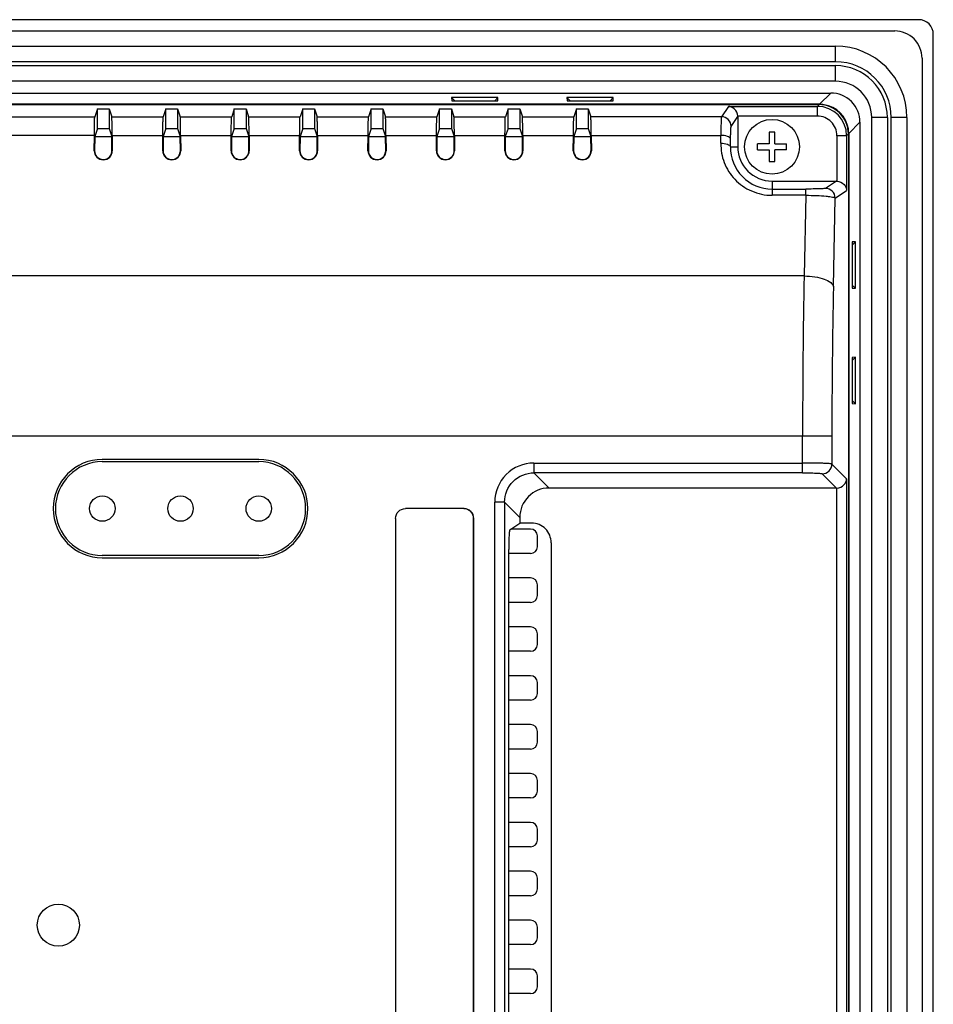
# Model space of a CAD drawing. Header units: inches. Extents: x 0 to 58.5, y 0 to 41.3.
# Tile 20 of 22: x 47 to 50.7, y 22.3 to 26.2. Entities that reach past the tile are written whole.
import ezdxf

# ---------------------------------------------------------------- set-up
doc = ezdxf.new("R2010")
doc.units = ezdxf.units.IN
doc.header["$LTSCALE"] = 3.215551
doc.header["$MEASUREMENT"] = 0
doc.layers.add('3D-TOPRW1000WD_1_1_1-SHAPE', color=7, linetype='CONTINUOUS')

msp = doc.modelspace()

# ---------------------------------------------------------------- linework, layer by layer
at = {"layer": '3D-TOPRW1000WD_1_1_1-SHAPE', "color": 7, "linetype": 'CONTINUOUS'}
for p, q in [((50.627701, 26.222414), (39.958249, 26.222414)), ((40.054799, 26.177071), (50.531144, 26.177071)), ((50.686676, 17.777452), (50.686676, 26.16344)), ((40.292975, 26.116115), (50.292975, 26.116115)), ((50.292975, 26.053123), (50.292975, 26.116115)), ((50.292975, 26.053123), (40.292975, 26.053123)), ((50.641333, 26.06689), (50.641333, 17.874009)), ((40.292975, 26.037375), (50.292975, 26.037375)), ((50.292975, 25.974383), (50.292975, 26.037375)), ((50.292975, 25.974383), (40.292975, 25.974383)), ((40.312499, 25.927139), (50.273451, 25.927139)), ((48.746907, 25.909667), (48.760106, 25.895999)), ((48.746921, 25.909688), (48.747104, 25.895999)), ((48.933518, 25.909688), (48.746921, 25.909688)), ((48.747104, 25.895999), (48.933334, 25.895999)), ((48.933518, 25.909685), (48.920321, 25.895999)), ((48.933334, 25.895999), (48.933518, 25.909688)), ((49.211474, 25.909667), (49.224673, 25.895999)), ((49.211488, 25.909688), (49.211671, 25.895999)), ((49.398084, 25.909688), (49.211488, 25.909688)), ((49.211671, 25.895999), (49.397901, 25.895999)), ((49.398084, 25.909685), (49.384888, 25.895999)), ((49.397901, 25.895999), (49.398084, 25.909688)), ((50.273451, 25.927139), (50.228055, 25.881746)), ((50.228055, 25.881746), (45.684465, 25.881746)), ((45.684902, 25.880302), (50.226614, 25.880302)), ((47.320534, 25.863176), (47.309988, 25.831511)), ((47.320534, 25.784328), (47.320534, 25.863176)), ((47.320534, 25.863176), (47.367778, 25.863176)), ((47.367778, 25.863176), (47.367778, 25.784328)), ((47.367778, 25.863176), (47.378325, 25.831511)), ((47.596125, 25.863176), (47.585578, 25.831511)), ((47.596125, 25.784328), (47.596125, 25.863176)), ((47.596125, 25.863176), (47.643369, 25.863176)), ((47.643369, 25.863176), (47.643369, 25.784328)), ((47.643369, 25.863176), (47.653915, 25.831511)), ((47.871715, 25.863176), (47.861169, 25.831511)), ((47.871715, 25.784328), (47.871715, 25.863176)), ((47.871715, 25.863176), (47.918959, 25.863176)), ((47.918959, 25.863176), (47.918959, 25.784328)), ((47.918959, 25.863176), (47.929506, 25.831511)), ((48.147306, 25.863176), (48.136759, 25.831511)), ((48.147306, 25.784328), (48.147306, 25.863176)), ((48.147306, 25.863176), (48.19455, 25.863176)), ((48.19455, 25.863176), (48.19455, 25.784328)), ((48.19455, 25.863176), (48.205096, 25.831511)), ((48.422896, 25.863176), (48.41235, 25.831511)), ((48.422896, 25.784328), (48.422896, 25.863176)), ((48.422896, 25.863176), (48.47014, 25.863176)), ((48.47014, 25.863176), (48.47014, 25.784328)), ((48.47014, 25.863176), (48.480687, 25.831511)), ((48.698487, 25.863176), (48.68794, 25.831511)), ((48.698487, 25.784328), (48.698487, 25.863176)), ((48.698487, 25.863176), (48.745731, 25.863176)), ((48.745731, 25.863176), (48.745731, 25.784328)), ((48.745731, 25.863176), (48.756277, 25.831511)), ((48.974077, 25.863176), (48.963531, 25.831511)), ((48.974077, 25.784328), (48.974077, 25.863176)), ((48.974077, 25.863176), (49.021321, 25.863176)), ((49.021321, 25.863176), (49.021321, 25.784328)), ((49.021321, 25.863176), (49.031868, 25.831511)), ((49.249668, 25.863176), (49.239122, 25.831511)), ((49.249668, 25.784328), (49.249668, 25.863176)), ((49.249668, 25.863176), (49.296912, 25.863176)), ((49.296912, 25.863176), (49.296912, 25.784328)), ((49.296912, 25.863176), (49.307458, 25.831511)), ((49.861255, 25.873385), (49.833354, 25.831511)), ((49.861255, 25.873385), (50.219698, 25.873385)), ((50.226614, 25.880302), (50.219698, 25.873385)), ((50.219698, 25.834068), (50.219698, 25.873385)), ((46.470994, 25.831511), (47.309988, 25.831511)), ((47.378325, 25.831511), (47.585578, 25.831511)), ((47.653915, 25.831511), (47.861169, 25.831511)), ((47.929506, 25.831511), (48.136759, 25.831511)), ((48.205096, 25.831511), (48.41235, 25.831511)), ((48.480687, 25.831511), (48.68794, 25.831511)), ((48.756277, 25.831511), (48.963531, 25.831511)), ((49.031868, 25.831511), (49.239122, 25.831511)), ((49.833354, 25.831511), (49.307458, 25.831511)), ((49.8727, 25.792196), (49.899274, 25.832077)), ((50.219688, 25.834068), (49.899224, 25.834069)), ((49.899273, 25.83241), (49.899274, 25.710603)), ((50.346008, 25.763793), (50.3914, 25.809189)), ((50.3914, 25.809189), (50.3914, 18.131702)), ((50.501636, 25.828713), (50.438644, 25.828713)), ((50.438644, 18.112178), (50.438644, 25.828713)), ((50.501636, 25.828713), (50.501636, 18.112178)), ((50.580377, 25.828713), (50.517384, 25.828713)), ((50.517384, 18.112178), (50.517384, 25.828713)), ((50.580377, 25.828713), (50.580377, 18.112178)), ((47.320534, 25.784328), (47.309617, 25.75155)), ((47.320534, 25.784328), (47.367778, 25.784328)), ((47.367778, 25.784328), (47.378695, 25.75155)), ((47.596125, 25.784328), (47.585208, 25.75155)), ((47.596125, 25.784328), (47.643369, 25.784328)), ((47.643369, 25.784328), (47.654286, 25.75155)), ((47.871715, 25.784328), (47.860798, 25.75155)), ((47.871715, 25.784328), (47.918959, 25.784328)), ((47.918959, 25.784328), (47.929876, 25.75155)), ((48.147306, 25.784328), (48.136389, 25.75155)), ((48.147306, 25.784328), (48.19455, 25.784328)), ((48.19455, 25.784328), (48.205467, 25.75155)), ((48.422896, 25.784328), (48.411979, 25.75155)), ((48.422896, 25.784328), (48.47014, 25.784328)), ((48.47014, 25.784328), (48.481057, 25.75155)), ((48.698487, 25.784328), (48.68757, 25.75155)), ((48.698487, 25.784328), (48.745731, 25.784328)), ((48.745731, 25.784328), (48.756648, 25.75155)), ((48.974077, 25.784328), (48.96316, 25.75155)), ((48.974077, 25.784328), (49.021321, 25.784328)), ((49.021321, 25.784328), (49.032238, 25.75155)), ((49.249668, 25.784328), (49.238751, 25.75155)), ((49.249668, 25.784328), (49.296912, 25.784328)), ((49.296912, 25.784328), (49.307829, 25.75155)), ((50.048881, 25.769658), (50.025258, 25.769658)), ((50.025258, 25.769658), (50.025258, 25.722414)), ((50.048881, 25.722414), (50.048881, 25.769658)), ((47.308152, 25.756595), (46.474009, 25.756598)), ((47.307752, 25.694552), (47.308176, 25.756595)), ((47.309617, 25.75155), (47.30923, 25.694855)), ((47.309617, 25.75155), (47.378695, 25.75155)), ((47.379082, 25.694855), (47.378695, 25.75155)), ((47.380137, 25.756595), (47.38056, 25.694553)), ((47.38016, 25.756595), (47.583743, 25.756595)), ((47.583343, 25.694552), (47.583766, 25.756595)), ((47.585208, 25.75155), (47.58482, 25.694855)), ((47.585208, 25.75155), (47.654286, 25.75155)), ((47.654673, 25.694855), (47.654286, 25.75155)), ((47.655727, 25.756595), (47.656151, 25.694553)), ((47.655751, 25.756595), (47.859333, 25.756595)), ((47.858933, 25.694552), (47.859357, 25.756595)), ((47.860798, 25.75155), (47.860411, 25.694855)), ((47.860798, 25.75155), (47.929876, 25.75155)), ((47.930263, 25.694855), (47.929876, 25.75155)), ((47.931318, 25.756595), (47.931741, 25.694553)), ((47.931341, 25.756595), (48.134924, 25.756595)), ((48.134524, 25.694552), (48.134947, 25.756595)), ((48.136389, 25.75155), (48.136002, 25.694855)), ((48.136389, 25.75155), (48.205467, 25.75155)), ((48.205854, 25.694855), (48.205467, 25.75155)), ((48.206908, 25.756595), (48.207332, 25.694553)), ((48.206932, 25.756595), (48.410514, 25.756595)), ((48.410114, 25.694552), (48.410538, 25.756595)), ((48.411979, 25.75155), (48.411592, 25.694855)), ((48.411979, 25.75155), (48.481057, 25.75155)), ((48.481445, 25.694855), (48.481057, 25.75155)), ((48.482499, 25.756595), (48.482922, 25.694553)), ((48.482522, 25.756595), (48.686105, 25.756595)), ((48.685705, 25.694552), (48.686128, 25.756595)), ((48.68757, 25.75155), (48.687183, 25.694855)), ((48.68757, 25.75155), (48.756648, 25.75155)), ((48.757035, 25.694855), (48.756648, 25.75155)), ((48.758089, 25.756595), (48.758513, 25.694553)), ((48.758113, 25.756595), (48.961696, 25.756595)), ((48.961295, 25.694547), (48.961719, 25.756595)), ((48.96316, 25.75155), (48.962773, 25.694855)), ((48.96316, 25.75155), (49.032238, 25.75155)), ((49.032626, 25.694855), (49.032238, 25.75155)), ((49.03368, 25.756595), (49.034104, 25.69455)), ((49.033703, 25.756595), (49.237286, 25.756595)), ((49.236886, 25.694547), (49.237309, 25.756595)), ((49.238751, 25.75155), (49.238364, 25.694855)), ((49.238751, 25.75155), (49.307829, 25.75155)), ((49.308216, 25.694855), (49.307829, 25.75155)), ((49.30927, 25.756595), (49.309694, 25.69455)), ((49.309294, 25.756595), (49.830898, 25.756599)), ((49.830525, 25.724948), (49.830898, 25.756599)), ((49.86985, 25.710603), (49.870283, 25.742263)), ((50.337646, 25.755436), (50.29833, 25.755436)), ((50.29833, 25.755421), (50.29833, 25.572758)), ((50.337646, 25.755436), (50.344563, 25.762353)), ((50.337646, 25.755436), (50.337646, 25.534789)), ((50.344563, 25.762353), (50.344563, 18.178539)), ((50.346008, 25.763793), (50.346008, 18.177098)), ((47.583343, 25.694552), (47.58482, 25.694855)), ((47.654673, 25.694855), (47.656151, 25.694553)), ((47.858933, 25.694552), (47.860411, 25.694855)), ((48.134524, 25.694552), (48.136002, 25.694855)), ((48.205854, 25.694855), (48.207332, 25.694553)), ((48.481445, 25.694855), (48.482922, 25.694553)), ((48.685705, 25.694552), (48.687183, 25.694855)), ((48.757035, 25.694855), (48.758513, 25.694553)), ((48.961295, 25.694547), (48.962773, 25.694855)), ((49.236886, 25.694547), (49.238364, 25.694855)), ((49.308216, 25.694855), (49.309694, 25.69455)), ((49.86985, 25.710603), (49.899274, 25.710603)), ((50.025258, 25.722414), (49.978014, 25.722414)), ((49.978014, 25.698798), (49.978014, 25.722414)), ((49.978014, 25.698792), (50.025258, 25.698792)), ((50.025258, 25.698792), (50.025258, 25.651548)), ((50.048881, 25.722414), (50.096125, 25.722414)), ((50.096125, 25.698792), (50.048881, 25.698792)), ((50.048881, 25.651548), (50.048881, 25.698792)), ((50.096125, 25.698808), (50.096125, 25.722414)), ((50.025258, 25.651548), (50.048881, 25.651548)), ((50.03707, 25.572808), (50.296339, 25.572808)), ((50.03707, 25.572808), (50.03707, 25.515521)), ((50.296339, 25.572808), (50.25216, 25.54337)), ((50.03707, 25.540523), (50.172881, 25.540523)), ((50.172881, 25.515521), (50.172881, 25.540523)), ((50.291477, 25.504024), (50.337646, 25.534789)), ((50.172881, 25.515521), (50.03707, 25.515521)), ((50.172881, 25.515521), (50.166222, 25.190763)), ((50.284171, 25.147727), (50.291477, 25.504024)), ((50.373929, 25.327538), (50.36026, 25.314338)), ((50.37395, 25.327524), (50.36026, 25.32734)), ((50.36026, 25.32734), (50.36026, 25.141111)), ((50.37395, 25.140927), (50.37395, 25.327524)), ((50.166222, 25.190763), (46.776876, 25.190763)), ((50.373947, 25.140927), (50.36026, 25.154123)), ((50.36026, 25.141111), (50.37395, 25.140927)), ((50.373929, 24.862971), (50.36026, 24.849771)), ((50.37395, 24.862957), (50.36026, 24.862773)), ((50.36026, 24.862773), (50.36026, 24.676544)), ((50.37395, 24.67636), (50.37395, 24.862957)), ((50.373947, 24.67636), (50.36026, 24.689556)), ((50.36026, 24.676544), (50.37395, 24.67636)), ((50.278214, 24.545249), (46.83757, 24.545249)), ((50.160265, 24.397975), (50.160265, 24.545249)), ((50.278214, 24.545254), (50.278214, 24.433381)), ((47.97014, 24.451794), (47.340219, 24.451794)), ((47.340219, 24.442887), (47.97014, 24.442887)), ((49.077882, 24.437291), (49.077882, 24.397975)), ((49.077885, 24.437291), (50.160265, 24.437292)), ((50.337646, 24.373948), (50.278214, 24.433381)), ((50.160308, 24.397975), (49.077882, 24.397975)), ((49.139271, 24.336587), (49.077882, 24.397975)), ((50.238897, 24.394064), (50.296375, 24.336587)), ((50.337646, 24.373948), (50.337646, 18.964581)), ((50.296375, 24.336587), (49.139271, 24.336587)), ((50.29833, 19.001893), (50.29833, 24.336636)), ((48.959934, 24.280027), (48.920617, 24.280027)), ((48.920618, 19.058505), (48.920618, 24.280024)), ((48.959934, 24.280027), (48.959934, 19.058502)), ((48.959934, 24.280027), (49.021321, 24.218638)), ((48.797062, 24.25391), (48.560542, 24.25391)), ((48.560542, 24.25391), (48.561231, 24.253221)), ((48.797062, 24.25391), (48.796373, 24.253221)), ((48.521321, 24.214613), (48.521321, 19.332501)), ((48.52201, 24.214078), (48.521321, 24.214613)), ((48.836282, 24.214652), (48.835593, 24.214039)), ((48.835593, 19.333113), (48.835593, 24.214039)), ((48.836282, 19.332577), (48.836282, 24.21469)), ((48.980943, 24.16845), (49.021321, 24.195355)), ((49.021321, 24.218638), (49.021321, 24.195355)), ((49.06911, 24.195355), (49.021321, 24.195355)), ((49.064629, 24.17143), (48.985416, 24.17143)), ((49.092188, 24.100564), (49.092188, 24.143871)), ((49.147806, 24.116662), (49.147806, 19.339977)), ((47.97014, 24.064934), (47.340219, 24.064934)), ((48.97696, 19.366875), (48.97696, 24.089763)), ((49.064629, 24.073005), (48.97696, 24.073005)), ((47.340219, 24.056027), (47.97014, 24.056027)), ((49.064629, 23.97458), (48.97696, 23.97458)), ((49.092188, 23.903713), (49.092188, 23.94702)), ((49.064629, 23.876154), (48.97696, 23.876154)), ((49.064629, 23.777729), (48.97696, 23.777729)), ((49.092188, 23.706863), (49.092188, 23.75017)), ((49.064629, 23.679304), (48.97696, 23.679304)), ((49.064629, 23.580879), (48.97696, 23.580879)), ((49.092188, 23.510013), (49.092188, 23.55332)), ((49.064629, 23.482454), (48.97696, 23.482454)), ((49.064629, 23.384028), (48.97696, 23.384028)), ((49.092188, 23.313162), (49.092188, 23.356469)), ((49.064629, 23.285603), (48.97696, 23.285603)), ((49.064629, 23.187178), (48.97696, 23.187178)), ((49.092188, 23.116312), (49.092188, 23.159619)), ((49.064629, 23.088753), (48.97696, 23.088753)), ((49.064629, 22.990328), (48.97696, 22.990328)), ((49.092188, 22.919461), (49.092188, 22.962769)), ((49.064629, 22.891902), (48.97696, 22.891902)), ((49.064629, 22.793477), (48.97696, 22.793477)), ((49.092188, 22.722611), (49.092188, 22.765918)), ((49.064629, 22.695052), (48.97696, 22.695052)), ((49.064629, 22.596627), (48.97696, 22.596627)), ((49.092188, 22.525761), (49.092188, 22.569068)), ((49.064629, 22.498202), (48.97696, 22.498202)), ((49.064629, 22.399776), (48.97696, 22.399776)), ((49.092188, 22.32891), (49.092188, 22.372217)), ((49.064629, 22.301351), (48.97696, 22.301351))]:
    msp.add_line(p, q, dxfattribs=at)
msp.add_lwpolyline([(49.899273, 25.83241), (49.899269, 25.832742), (49.899262, 25.833073), (49.899252, 25.833405), (49.899239, 25.833737), (49.899224, 25.834069)], dxfattribs=at)
for centre, radius in [((50.03707, 25.710603), 0.110236), ((47.340219, 24.25391), 0.051181), ((47.65518, 24.25391), 0.051181), ((47.97014, 24.25391), 0.051181), ((47.163054, 22.576745), 0.084646)]:
    msp.add_circle(centre, radius, dxfattribs=at)
for centre, radius, start, end in [((50.627727, 26.163466), 0.058948, 359.973049, 90.026933), ((50.531173, 26.066911), 0.110159, 359.988675, 90.015117), ((50.292975, 25.828713), 0.287402, 0, 90), ((50.292975, 25.828713), 0.224409, 0, 90), ((50.292975, 25.828713), 0.208661, 0, 90), ((50.292975, 25.828713), 0.145669, 0, 90), ((50.273501, 25.80924), 0.1179, 359.970597, 90.029246), ((50.219605, 25.755348), 0.118042, 0.0428, 89.956968), ((50.226664, 25.762403), 0.1179, 359.970672, 90.029251), ((50.228004, 25.763389), 0.118357, 80.883053, 89.97498), ((50.228155, 25.763893), 0.117835, 9.080608, 80.916897), ((49.833282, 25.792093), 0.039418, 0.147948, 89.895614), ((50.219737, 25.755476), 0.078593, 359.960318, 90.036078), ((50.227668, 25.763744), 0.118339, 0.023834, 9.114692), ((47.344154, 25.694582), 0.036382, 180.046554, 359.954243), ((47.34416, 25.694626), 0.034933, 179.625027, 352.620153), ((47.619745, 25.694582), 0.036382, 180.046548, 359.954235), ((47.61975, 25.694626), 0.034933, 179.625027, 352.620153), ((47.895336, 25.694582), 0.036382, 180.046543, 359.954227), ((47.895341, 25.694626), 0.034933, 179.625027, 352.620153), ((48.170926, 25.694582), 0.036382, 180.046671, 359.954249), ((48.170931, 25.694626), 0.034933, 179.625027, 352.620153), ((48.446517, 25.694582), 0.036382, 180.046695, 359.95427), ((48.446522, 25.694626), 0.034933, 179.625027, 352.620153), ((48.722107, 25.694582), 0.036382, 180.046717, 359.954291), ((48.722112, 25.694626), 0.034933, 179.625027, 352.620153), ((48.997698, 25.694582), 0.036382, 180.054553, 359.950146), ((48.997703, 25.694626), 0.034933, 179.625027, 352.620153), ((49.273288, 25.694582), 0.036382, 180.055147, 359.949939), ((49.273293, 25.694626), 0.034933, 179.625027, 352.620153), ((50.037165, 25.707815), 0.167308, 179.045259, 269.967241), ((50.03707, 25.710603), 0.137795, 180, 270), ((50.252059, 25.503953), 0.039418, 0.104387, 89.851951), ((83.554459, 24.559861), 33.394197, 178.9174723, 180.0250711), ((80.419794, 24.548496), 30.14158, 178.8608534, 180.0061629), ((47.340219, 24.25391), 0.197884, 90, 270), ((47.340219, 24.25391), 0.188976, 90, 270), ((47.97014, 24.25391), 0.197884, 270, 90), ((47.97014, 24.25391), 0.188976, 270, 90), ((49.077817, 24.280092), 0.1572, 89.975462, 180.024539), ((50.238767, 24.433511), 0.039447, 270.188301, 359.810821), ((49.13922, 24.218689), 0.1179, 89.970711, 180.02921), ((49.064629, 24.143871), 0.027559, 0, 90), ((49.064629, 24.100564), 0.027559, 270, 360), ((49.064629, 23.94702), 0.027559, 0, 90), ((49.064629, 23.903713), 0.027559, 270, 360), ((49.064629, 23.75017), 0.027559, 0, 90), ((49.064629, 23.706863), 0.027559, 270, 360), ((49.064629, 23.55332), 0.027559, 0, 90), ((49.064629, 23.510013), 0.027559, 270, 360), ((49.064629, 23.356469), 0.027559, 0, 90), ((49.064629, 23.313162), 0.027559, 270, 360), ((49.064629, 23.159619), 0.027559, 0, 90), ((49.064629, 23.116312), 0.027559, 270, 360), ((49.064629, 22.962769), 0.027559, 0, 90), ((49.064629, 22.919461), 0.027559, 270, 360), ((49.064629, 22.765918), 0.027559, 0, 90), ((49.064629, 22.722611), 0.027559, 270, 360), ((49.064629, 22.569068), 0.027559, 0, 90), ((49.064629, 22.525761), 0.027559, 270, 360), ((49.064629, 22.372217), 0.027559, 0, 90), ((49.064629, 22.32891), 0.027559, 270, 360)]:
    msp.add_arc(centre, radius, start, end, dxfattribs=at)
for centre, major_axis, ratio, start_param, end_param in [((50.296267, 25.533414), (-0.032828, -0.021874), 0.99802286, -2.21001139, -2.15947801), ((50.296267, 24.376012), (0.027915, -0.027915), 0.99726469, -0.78402864, -0.73440781), ((48.796762, 24.21439), (0.028051, 0.028051), 0.99243251, -0.78160007, 0.78160007)]:
    msp.add_ellipse(centre, major_axis=major_axis, ratio=ratio, start_param=start_param, end_param=end_param, dxfattribs=at)
for points, knots in [([(49.899224, 25.834068), (49.89868, 25.844836), (49.889398, 25.864684), (49.869934, 25.872915), (49.861255, 25.873385)], [0, 0, 0, 0, 0.55364899, 1, 1, 1, 1]), ([(47.308176, 25.756595), (47.308242, 25.766368), (47.308497, 25.783927), (47.308579, 25.806799), (47.309611, 25.821843), (47.309295, 25.829432), (47.309988, 25.831511)], [0, 0, 0, 0, 0.39117847, 0.70373616, 0.91228267, 1, 1, 1, 1]), ([(47.380137, 25.756595), (47.38007, 25.766368), (47.379816, 25.783927), (47.379733, 25.806799), (47.378701, 25.821844), (47.379017, 25.829432), (47.378325, 25.831511)], [0, 0, 0, 0, 0.39117559, 0.70374238, 0.91228585, 1, 1, 1, 1]), ([(47.583766, 25.756595), (47.583833, 25.766368), (47.584087, 25.783927), (47.584169, 25.806799), (47.585202, 25.821843), (47.584886, 25.829432), (47.585578, 25.831511)], [0, 0, 0, 0, 0.39117848, 0.70373616, 0.91228267, 1, 1, 1, 1]), ([(47.655727, 25.756595), (47.65566, 25.766368), (47.655406, 25.783927), (47.655324, 25.806799), (47.654292, 25.821844), (47.654608, 25.829432), (47.653915, 25.831511)], [0, 0, 0, 0, 0.39117559, 0.70374238, 0.91228585, 1, 1, 1, 1]), ([(47.859357, 25.756595), (47.859423, 25.766368), (47.859678, 25.783927), (47.85976, 25.806799), (47.860792, 25.821843), (47.860476, 25.829432), (47.861169, 25.831511)], [0, 0, 0, 0, 0.39117848, 0.70373616, 0.91228267, 1, 1, 1, 1]), ([(47.931318, 25.756595), (47.931251, 25.766368), (47.930997, 25.783927), (47.930915, 25.806799), (47.929882, 25.821844), (47.930198, 25.829432), (47.929506, 25.831511)], [0, 0, 0, 0, 0.39117559, 0.70374238, 0.91228585, 1, 1, 1, 1]), ([(48.134947, 25.756595), (48.135014, 25.766368), (48.135268, 25.783927), (48.13535, 25.806799), (48.136383, 25.821843), (48.136067, 25.829432), (48.136759, 25.831511)], [0, 0, 0, 0, 0.39117848, 0.70373616, 0.91228267, 1, 1, 1, 1]), ([(48.206908, 25.756595), (48.206842, 25.766368), (48.206587, 25.783927), (48.206505, 25.806799), (48.205473, 25.821844), (48.205789, 25.829432), (48.205096, 25.831511)], [0, 0, 0, 0, 0.39117559, 0.70374238, 0.91228585, 1, 1, 1, 1]), ([(48.410538, 25.756595), (48.410605, 25.766368), (48.410859, 25.783927), (48.410941, 25.806799), (48.411973, 25.821843), (48.411657, 25.829432), (48.41235, 25.831511)], [0, 0, 0, 0, 0.39117848, 0.70373616, 0.91228267, 1, 1, 1, 1]), ([(48.482499, 25.756595), (48.482432, 25.766368), (48.482178, 25.783927), (48.482096, 25.806799), (48.481063, 25.821844), (48.481379, 25.829432), (48.480687, 25.831511)], [0, 0, 0, 0, 0.39117559, 0.70374238, 0.91228585, 1, 1, 1, 1]), ([(48.686128, 25.756595), (48.686195, 25.766368), (48.686449, 25.783927), (48.686532, 25.806799), (48.687564, 25.821843), (48.687248, 25.829432), (48.68794, 25.831511)], [0, 0, 0, 0, 0.39117848, 0.70373616, 0.91228267, 1, 1, 1, 1]), ([(48.758089, 25.756595), (48.758023, 25.766368), (48.757768, 25.783927), (48.757686, 25.806799), (48.756654, 25.821844), (48.75697, 25.829432), (48.756277, 25.831511)], [0, 0, 0, 0, 0.39117559, 0.70374238, 0.91228585, 1, 1, 1, 1]), ([(48.961719, 25.756595), (48.961786, 25.766368), (48.96204, 25.783927), (48.962122, 25.806799), (48.963154, 25.821843), (48.962838, 25.829432), (48.963531, 25.831511)], [0, 0, 0, 0, 0.39117848, 0.70373616, 0.91228267, 1, 1, 1, 1]), ([(49.03368, 25.756595), (49.033613, 25.766368), (49.033359, 25.783927), (49.033277, 25.806799), (49.032244, 25.821844), (49.03256, 25.829432), (49.031868, 25.831511)], [0, 0, 0, 0, 0.39117559, 0.70374238, 0.91228585, 1, 1, 1, 1]), ([(49.237309, 25.756595), (49.237376, 25.766368), (49.23763, 25.783927), (49.237713, 25.806799), (49.238745, 25.821843), (49.238429, 25.829432), (49.239122, 25.831511)], [0, 0, 0, 0, 0.39117848, 0.70373616, 0.91228267, 1, 1, 1, 1]), ([(49.30927, 25.756595), (49.309204, 25.766368), (49.30895, 25.783927), (49.308867, 25.806799), (49.307835, 25.821844), (49.308151, 25.829432), (49.307458, 25.831511)], [0, 0, 0, 0, 0.39117559, 0.70374238, 0.91228585, 1, 1, 1, 1]), ([(49.833355, 25.831511), (49.833066, 25.830864), (49.832926, 25.828611), (49.832217, 25.821297), (49.831829, 25.806718), (49.831209, 25.783966), (49.831002, 25.766371), (49.830898, 25.756597)], [0, 0, 0, 0, 0.02833722, 0.08800496, 0.29652744, 0.60898157, 1, 1, 1, 1]), ([(49.870283, 25.742263), (49.870372, 25.748774), (49.870685, 25.760447), (49.870884, 25.77581), (49.872084, 25.785625), (49.871879, 25.790967), (49.8727, 25.792196)], [0, 0, 0, 0, 0.39039698, 0.70299579, 0.91140219, 1, 1, 1, 1]), ([(49.870283, 25.742253), (49.869822, 25.747428), (49.853175, 25.755319), (49.840171, 25.756489), (49.830928, 25.756598)], [0, 0, 0, 0, 0.3598099, 1, 1, 1, 1]), ([(49.830496, 25.724948), (49.839739, 25.724839), (49.852743, 25.72367), (49.869389, 25.715778), (49.86985, 25.710603)], [0, 0, 0, 0, 0.64017828, 1, 1, 1, 1]), ([(49.830525, 25.724948), (49.831449, 25.698682), (49.836806, 25.658292), (49.86166, 25.610868), (49.88652, 25.578576), (49.917903, 25.551622), (49.954552, 25.531369), (49.994703, 25.518428), (50.022979, 25.514972), (50.03707, 25.515521)], [0, 0, 0, 0, 0.24151195, 0.36419561, 0.48831564, 0.61402931, 0.74152374, 0.87042332, 1, 1, 1, 1]), ([(50.29833, 25.572758), (50.309099, 25.572213), (50.328935, 25.562916), (50.337176, 25.543464), (50.337646, 25.534789)], [0, 0, 0, 0, 0.55380487, 1, 1, 1, 1]), ([(50.252161, 25.54337), (50.251534, 25.542953), (50.24904, 25.54277), (50.24437, 25.542138), (50.237057, 25.541766), (50.223033, 25.541117), (50.201354, 25.540665), (50.182913, 25.540523), (50.172881, 25.540523)], [0, 0, 0, 0, 0.02846339, 0.08954491, 0.18168276, 0.30305672, 0.62101851, 1, 1, 1, 1]), ([(50.172881, 25.515521), (50.187781, 25.515433), (50.215281, 25.514778), (50.247699, 25.51277), (50.26875, 25.510369), (50.279905, 25.508585), (50.286938, 25.50671), (50.290844, 25.505148), (50.291477, 25.504024)], [0, 0, 0, 0, 0.37287847, 0.68868332, 0.81116093, 0.90486759, 0.96773135, 1, 1, 1, 1]), ([(50.166222, 25.190763), (50.180897, 25.190502), (50.208486, 25.188268), (50.245076, 25.179398), (50.271626, 25.1677), (50.283324, 25.154066), (50.284171, 25.147728)], [0, 0, 0, 0, 0.33535547, 0.63047514, 0.85390657, 1, 1, 1, 1]), ([(50.278214, 24.433381), (50.277286, 24.434017), (50.273459, 24.4342), (50.266331, 24.435136), (50.255105, 24.435619), (50.240619, 24.436238), (50.223192, 24.43668), (50.196095, 24.437165), (50.17486, 24.437288), (50.160265, 24.437292)], [0, 0, 0, 0, 0.0285737, 0.09152246, 0.18694134, 0.31152383, 0.46073973, 0.62932478, 1, 1, 1, 1]), ([(48.959934, 24.280027), (48.959907, 24.310129), (48.984988, 24.37292), (49.047779, 24.398002), (49.077882, 24.397975)], [0, 0, 0, 0, 0.49999375, 1, 1, 1, 1]), ([(50.160308, 24.397975), (50.170037, 24.397975), (50.188097, 24.397791), (50.209466, 24.397179), (50.223511, 24.396318), (50.231024, 24.39578), (50.23572, 24.394953), (50.238356, 24.394613), (50.238897, 24.394064)], [0, 0, 0, 0, 0.37019754, 0.68763776, 0.81200809, 0.90751573, 0.97065145, 1, 1, 1, 1]), ([(50.29833, 24.336636), (50.309042, 24.337168), (50.32878, 24.346114), (50.337174, 24.365375), (50.337646, 24.373948)], [0, 0, 0, 0, 0.55538197, 1, 1, 1, 1]), ([(48.521321, 24.214613), (48.521302, 24.224635), (48.529617, 24.245556), (48.550521, 24.25391), (48.560542, 24.25391)], [0, 0, 0, 0, 0.50001824, 1, 1, 1, 1]), ([(48.835593, 24.214001), (48.835584, 24.224011), (48.827265, 24.244889), (48.806382, 24.253221), (48.796373, 24.253221)], [0, 0, 0, 0, 0.50002093, 1, 1, 1, 1]), ([(49.147806, 24.116659), (49.147806, 24.136737), (49.131022, 24.178571), (49.089187, 24.195355), (49.06911, 24.195355)], [0, 0, 0, 0, 0.50000013, 1, 1, 1, 1]), ([(48.980944, 24.168451), (48.980357, 24.168061), (48.980055, 24.165393), (48.979181, 24.160967), (48.978658, 24.153456), (48.977766, 24.139409), (48.977151, 24.117843), (48.976961, 24.099619), (48.976961, 24.08978)], [0, 0, 0, 0, 0.02679378, 0.08799737, 0.18250483, 0.30676265, 0.62613547, 1, 1, 1, 1])]:
    msp.add_open_spline(points, degree=3, knots=knots, dxfattribs=at)
for points in [[(47.378804, 25.690139), (47.379004, 25.691692), (47.379184, 25.693289), (47.378934, 25.694834)], [(47.654394, 25.690139), (47.654595, 25.691692), (47.654774, 25.693289), (47.654525, 25.694834)], [(47.929985, 25.690139), (47.930186, 25.691692), (47.930365, 25.693289), (47.930116, 25.694834)], [(48.205575, 25.690139), (48.205776, 25.691692), (48.205955, 25.693289), (48.205706, 25.694834)], [(48.481166, 25.690139), (48.481367, 25.691692), (48.481546, 25.693289), (48.481297, 25.694834)], [(48.756757, 25.690139), (48.756957, 25.691692), (48.757137, 25.693289), (48.756887, 25.694834)], [(49.032347, 25.690139), (49.032548, 25.691692), (49.032727, 25.693289), (49.032478, 25.694834)], [(49.307938, 25.690139), (49.308138, 25.691692), (49.308318, 25.693289), (49.308068, 25.694834)]]:
    msp.add_open_spline(points, degree=3, dxfattribs=at)

doc.saveas('drawing.dxf')
